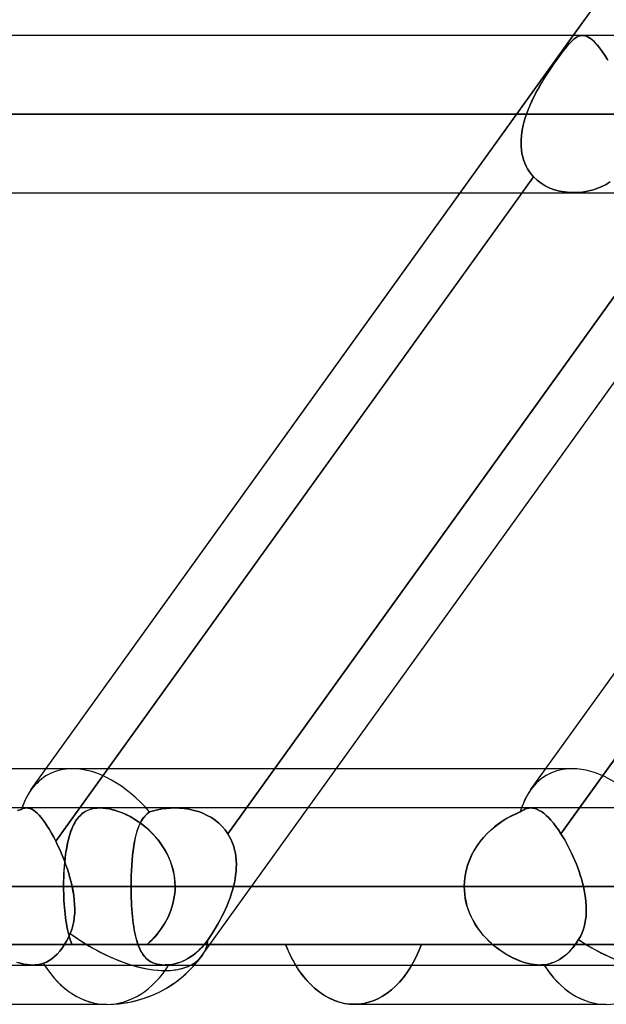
# Model space of a CAD drawing. Header units: millimetres. Extents: x -243 to 243, y -86 to 92.
# Tile 41 of 79: x 44.51 to 51.2, y 14.91 to 26.13. Entities that reach past the tile are written whole.
import ezdxf

# ---------------------------------------------------------------- set-up
doc = ezdxf.new("R2010")
doc.units = ezdxf.units.MM
doc.layers.add('MAIN-1', color=7, linetype='Continuous')

msp = doc.modelspace()

# ---------------------------------------------------------------- linework, layer by layer
at = {"layer": 'MAIN-1'}
for p, q in [((44.64, 17.357), (63.399, 43.441)), ((50.335, 17.357), (69.094, 43.441)), ((46.593, 15.474), (65.352, 41.558)), ((50.821, 25.952), (55.863, 32.963)), ((135.479, 25.952), (-135.479, 25.952)), ((135.479, 25.952), (-135.479, 25.952)), ((50.927, 25.952), (-50.927, 25.952)), ((50.927, 25.952), (-50.927, 25.952)), ((49.534, 24.162), (50.821, 25.952)), ((50.815, 25.899), (50.833, 25.914)), ((50.84, 25.92), (50.821, 25.905)), ((50.833, 25.914), (50.85, 25.926)), ((50.859, 25.932), (50.84, 25.92)), ((50.85, 25.926), (50.866, 25.936)), ((50.878, 25.942), (50.859, 25.932)), ((50.866, 25.936), (50.883, 25.944)), ((50.896, 25.948), (50.878, 25.942)), ((50.883, 25.944), (50.9, 25.949)), ((50.915, 25.952), (50.896, 25.948)), ((50.9, 25.949), (50.917, 25.952)), ((50.934, 25.952), (50.915, 25.952)), ((50.917, 25.952), (50.934, 25.952)), ((50.954, 25.949), (50.934, 25.952)), ((50.934, 25.952), (50.953, 25.95)), ((50.953, 25.95), (50.972, 25.944)), ((50.975, 25.943), (50.954, 25.949)), ((50.972, 25.944), (50.992, 25.935)), ((50.996, 25.932), (50.975, 25.943)), ((50.992, 25.935), (51.012, 25.923)), ((51.018, 25.919), (50.996, 25.932)), ((51.012, 25.923), (51.033, 25.907)), ((51.04, 25.901), (51.018, 25.919)), ((50.736, 25.813), (50.712, 25.783)), ((50.717, 25.789), (50.738, 25.816)), ((50.759, 25.841), (50.736, 25.813)), ((50.738, 25.816), (50.759, 25.84)), ((50.781, 25.865), (50.759, 25.841)), ((50.759, 25.84), (50.778, 25.862)), ((50.778, 25.862), (50.797, 25.882)), ((50.801, 25.886), (50.781, 25.865)), ((50.797, 25.882), (50.815, 25.899)), ((50.821, 25.905), (50.801, 25.886)), ((51.033, 25.907), (51.054, 25.889)), ((51.063, 25.88), (51.04, 25.901)), ((51.054, 25.889), (51.076, 25.867)), ((51.087, 25.855), (51.063, 25.88)), ((51.076, 25.867), (51.098, 25.842)), ((51.111, 25.826), (51.087, 25.855)), ((51.098, 25.842), (51.121, 25.814)), ((51.135, 25.794), (51.111, 25.826)), ((51.121, 25.814), (51.144, 25.783)), ((50.622, 25.66), (50.647, 25.695)), ((50.661, 25.714), (50.633, 25.676)), ((50.647, 25.695), (50.671, 25.729)), ((50.687, 25.75), (50.661, 25.714)), ((50.671, 25.729), (50.694, 25.76)), ((50.712, 25.783), (50.687, 25.75)), ((50.694, 25.76), (50.717, 25.789)), ((51.16, 25.759), (51.135, 25.794)), ((51.144, 25.783), (51.167, 25.749)), ((51.186, 25.72), (51.16, 25.759)), ((51.167, 25.749), (51.191, 25.712)), ((51.211, 25.678), (51.186, 25.72)), ((51.191, 25.712), (51.214, 25.673)), ((50.544, 25.545), (50.57, 25.585)), ((50.576, 25.594), (50.547, 25.55)), ((50.57, 25.585), (50.596, 25.623)), ((50.605, 25.636), (50.576, 25.594)), ((50.596, 25.623), (50.622, 25.66)), ((50.633, 25.676), (50.605, 25.636)), ((50.517, 25.505), (50.488, 25.459)), ((50.491, 25.464), (50.517, 25.505)), ((50.547, 25.55), (50.517, 25.505)), ((50.517, 25.505), (50.544, 25.545)), ((50.432, 25.364), (50.404, 25.315)), ((50.416, 25.336), (50.44, 25.379)), ((50.46, 25.412), (50.432, 25.364)), ((50.44, 25.379), (50.466, 25.422)), ((50.488, 25.459), (50.46, 25.412)), ((50.466, 25.422), (50.491, 25.464)), ((50.346, 25.199), (50.368, 25.245)), ((50.378, 25.265), (50.353, 25.214)), ((50.368, 25.245), (50.391, 25.291)), ((50.404, 25.315), (50.378, 25.265)), ((50.391, 25.291), (50.416, 25.336)), ((50.306, 25.105), (50.325, 25.153)), ((50.33, 25.163), (50.308, 25.11)), ((50.325, 25.153), (50.346, 25.199)), ((50.353, 25.214), (50.33, 25.163)), ((136.222, 25.057), (-136.222, 25.057)), ((-136.222, 25.057), (136.222, 25.057)), ((-134.88, 25.057), (134.88, 25.057)), ((134.88, 25.057), (-134.88, 25.057)), ((-51.458, 25.057), (51.458, 25.057)), ((51.458, 25.057), (-51.458, 25.057)), ((50.288, 25.057), (-50.288, 25.057)), ((-50.288, 25.057), (50.288, 25.057)), ((50.262, 24.975), (50.274, 25.016)), ((50.274, 25.016), (50.262, 24.975)), ((50.274, 25.016), (50.288, 25.057)), ((50.288, 25.057), (50.274, 25.016)), ((50.308, 25.11), (50.288, 25.057)), ((50.288, 25.057), (50.306, 25.105)), ((50.243, 24.892), (50.252, 24.933)), ((50.252, 24.933), (50.243, 24.892)), ((50.252, 24.933), (50.262, 24.975)), ((50.262, 24.975), (50.252, 24.933)), ((50.227, 24.768), (50.23, 24.809)), ((50.23, 24.809), (50.227, 24.768)), ((50.23, 24.809), (50.236, 24.85)), ((50.236, 24.85), (50.23, 24.809)), ((50.236, 24.85), (50.243, 24.892)), ((50.243, 24.892), (50.236, 24.85)), ((50.226, 24.728), (50.227, 24.768)), ((50.227, 24.768), (50.226, 24.728)), ((50.227, 24.688), (50.226, 24.728)), ((50.226, 24.728), (50.227, 24.688)), ((50.231, 24.649), (50.227, 24.688)), ((50.227, 24.688), (50.231, 24.649)), ((50.237, 24.61), (50.231, 24.649)), ((50.231, 24.649), (50.237, 24.61)), ((50.245, 24.572), (50.237, 24.61)), ((50.237, 24.61), (50.245, 24.572)), ((50.255, 24.535), (50.245, 24.572)), ((50.245, 24.572), (50.255, 24.536)), ((50.255, 24.536), (50.268, 24.5)), ((50.268, 24.5), (50.255, 24.535)), ((50.284, 24.465), (50.268, 24.5)), ((50.268, 24.5), (50.284, 24.465)), ((50.301, 24.432), (50.284, 24.465)), ((50.284, 24.465), (50.301, 24.432)), ((46.884, 16.858), (52.313, 24.407)), ((52.313, 24.407), (46.884, 16.858)), ((50.321, 24.401), (50.301, 24.432)), ((50.301, 24.432), (50.321, 24.401)), ((50.344, 24.371), (50.321, 24.401)), ((50.321, 24.401), (50.344, 24.371)), ((50.368, 24.343), (50.344, 24.371)), ((50.344, 24.371), (50.368, 24.343)), ((56.11, 24.407), (50.681, 16.858)), ((50.368, 24.343), (44.923, 16.772)), ((50.238, 24.162), (50.368, 24.343)), ((50.368, 24.343), (50.409, 24.304)), ((50.409, 24.304), (50.368, 24.343)), ((50.409, 24.304), (50.454, 24.27)), ((50.454, 24.27), (50.409, 24.304)), ((50.454, 24.27), (50.502, 24.24)), ((50.502, 24.24), (50.454, 24.27)), ((50.502, 24.24), (50.554, 24.215)), ((50.554, 24.215), (50.502, 24.24)), ((51.1, 24.212), (51.149, 24.232)), ((51.149, 24.232), (51.101, 24.212)), ((51.149, 24.232), (51.196, 24.256)), ((51.196, 24.256), (51.149, 24.232)), ((51.196, 24.256), (51.24, 24.284)), ((51.241, 24.284), (51.196, 24.256)), ((-135.382, 24.162), (135.382, 24.162)), ((-135.382, 24.162), (135.382, 24.162)), ((-50.827, 24.162), (50.827, 24.162)), ((-50.827, 24.162), (50.827, 24.162)), ((44.64, 17.357), (49.534, 24.162)), ((45.197, 17.152), (50.238, 24.162)), ((47.8, 17.152), (52.841, 24.162)), ((50.335, 17.357), (55.23, 24.162)), ((50.554, 24.215), (50.608, 24.195)), ((50.608, 24.195), (50.554, 24.215)), ((50.608, 24.195), (50.665, 24.18)), ((50.665, 24.18), (50.608, 24.195)), ((50.665, 24.18), (50.723, 24.17)), ((50.723, 24.17), (50.665, 24.18)), ((50.723, 24.17), (50.782, 24.164)), ((50.782, 24.164), (50.723, 24.17)), ((50.782, 24.164), (50.842, 24.163)), ((50.842, 24.163), (50.782, 24.164)), ((50.842, 24.163), (50.895, 24.165)), ((50.895, 24.165), (50.842, 24.163)), ((50.893, 17.152), (55.934, 24.162)), ((50.895, 24.165), (50.947, 24.172)), ((50.948, 24.172), (50.895, 24.165)), ((50.947, 24.172), (50.999, 24.182)), ((50.999, 24.182), (50.948, 24.172)), ((50.999, 24.182), (51.05, 24.195)), ((51.051, 24.195), (50.999, 24.182)), ((51.05, 24.195), (51.1, 24.212)), ((51.101, 24.212), (51.051, 24.195)), ((36.921, 17.6), (45.114, 17.6)), ((36.921, 17.6), (44.815, 17.6)), ((42.616, 17.6), (45.114, 17.6)), ((42.616, 17.6), (50.81, 17.6)), ((44.815, 17.6), (45.114, 17.6)), ((45.114, 17.6), (48.122, 17.6)), ((48.122, 17.6), (50.51, 17.6)), ((50.51, 17.6), (50.81, 17.6)), ((135.382, 17.152), (-135.382, 17.152)), ((135.382, 17.152), (-135.382, 17.152)), ((44.591, 17.152), (-44.591, 17.152)), ((44.591, 17.152), (-44.591, 17.152)), ((44.485, 17.124), (44.531, 17.136)), ((44.531, 17.136), (44.486, 17.124)), ((44.54, 17.141), (44.531, 17.136)), ((44.531, 17.136), (44.54, 17.141)), ((44.55, 17.145), (44.54, 17.141)), ((44.54, 17.141), (44.55, 17.145)), ((44.56, 17.148), (44.55, 17.145)), ((44.55, 17.145), (44.56, 17.148)), ((44.57, 17.15), (44.56, 17.148)), ((44.56, 17.148), (44.57, 17.15)), ((44.58, 17.152), (44.57, 17.15)), ((44.57, 17.15), (44.58, 17.152)), ((44.59, 17.152), (44.58, 17.152)), ((44.58, 17.152), (44.59, 17.152)), ((44.609, 17.151), (44.59, 17.152)), ((44.59, 17.152), (44.59, 17.152)), ((44.59, 17.152), (44.59, 17.152)), ((44.59, 17.152), (44.59, 17.152)), ((44.59, 17.152), (44.59, 17.152)), ((44.59, 17.152), (44.59, 17.152)), ((44.59, 17.152), (44.59, 17.152)), ((44.59, 17.152), (44.609, 17.151)), ((44.628, 17.146), (44.609, 17.151)), ((44.609, 17.151), (44.628, 17.146)), ((44.648, 17.138), (44.628, 17.146)), ((44.628, 17.146), (44.648, 17.138)), ((44.668, 17.126), (44.648, 17.138)), ((44.648, 17.138), (44.669, 17.126)), ((44.689, 17.111), (44.668, 17.126)), ((44.669, 17.126), (44.689, 17.11)), ((44.711, 17.092), (44.689, 17.111)), ((44.689, 17.11), (44.711, 17.091)), ((44.733, 17.069), (44.711, 17.092)), ((44.711, 17.091), (44.733, 17.069)), ((44.755, 17.043), (44.733, 17.069)), ((44.733, 17.069), (44.755, 17.043)), ((44.923, 16.772), (45.197, 17.152)), ((45.195, 17.06), (45.174, 17.037)), ((45.176, 17.039), (45.194, 17.06)), ((45.194, 17.06), (45.213, 17.078)), ((45.217, 17.081), (45.195, 17.06)), ((45.213, 17.078), (45.234, 17.095)), ((45.24, 17.099), (45.217, 17.081)), ((45.234, 17.095), (45.257, 17.11)), ((45.266, 17.115), (45.24, 17.099)), ((45.257, 17.11), (45.281, 17.123)), ((45.294, 17.128), (45.266, 17.115)), ((45.281, 17.123), (45.307, 17.133)), ((45.324, 17.139), (45.294, 17.128)), ((45.307, 17.133), (45.334, 17.142)), ((45.356, 17.146), (45.324, 17.139)), ((45.334, 17.142), (45.364, 17.148)), ((45.391, 17.151), (45.356, 17.146)), ((45.364, 17.148), (45.395, 17.151)), ((45.427, 17.153), (45.391, 17.151)), ((45.395, 17.151), (45.427, 17.153)), ((45.427, 17.153), (45.461, 17.151)), ((45.465, 17.151), (45.427, 17.153)), ((59.428, 17.152), (45.427, 17.152)), ((59.428, 17.152), (45.427, 17.152)), ((45.461, 17.151), (45.497, 17.147)), ((45.506, 17.146), (45.465, 17.151)), ((45.497, 17.147), (45.534, 17.141)), ((45.548, 17.138), (45.506, 17.146)), ((45.534, 17.141), (45.572, 17.132)), ((45.592, 17.127), (45.548, 17.138)), ((45.572, 17.132), (45.611, 17.121)), ((45.635, 17.113), (45.592, 17.127)), ((45.611, 17.121), (45.65, 17.108)), ((45.68, 17.096), (45.635, 17.113)), ((45.65, 17.108), (45.69, 17.092)), ((45.724, 17.076), (45.68, 17.096)), ((45.69, 17.092), (45.729, 17.074)), ((45.769, 17.054), (45.724, 17.076)), ((45.729, 17.074), (45.769, 17.054)), ((45.769, 17.054), (45.808, 17.032)), ((45.813, 17.029), (45.769, 17.054)), ((45.941, 17.063), (45.919, 17.036)), ((45.92, 17.038), (45.942, 17.064)), ((45.965, 17.087), (45.941, 17.063)), ((45.942, 17.064), (45.966, 17.087)), ((45.992, 17.107), (45.965, 17.087)), ((45.966, 17.087), (45.992, 17.107)), ((45.992, 17.107), (46.037, 17.121)), ((46.038, 17.121), (45.992, 17.107)), ((46.037, 17.121), (46.084, 17.132)), ((46.084, 17.132), (46.038, 17.121)), ((46.084, 17.132), (46.131, 17.141)), ((46.132, 17.141), (46.084, 17.132)), ((46.131, 17.141), (46.18, 17.147)), ((46.18, 17.147), (46.132, 17.141)), ((46.18, 17.147), (46.229, 17.151)), ((46.229, 17.151), (46.18, 17.147)), ((46.229, 17.151), (46.278, 17.152)), ((46.278, 17.152), (46.229, 17.151)), ((46.278, 17.152), (46.333, 17.151)), ((46.333, 17.151), (46.278, 17.152)), ((50.338, 17.152), (46.278, 17.152)), ((50.338, 17.152), (46.278, 17.152)), ((46.333, 17.151), (46.388, 17.146)), ((46.388, 17.146), (46.333, 17.151)), ((46.388, 17.146), (46.443, 17.137)), ((46.443, 17.137), (46.388, 17.146)), ((46.443, 17.137), (46.497, 17.125)), ((46.497, 17.125), (46.443, 17.137)), ((46.497, 17.125), (46.549, 17.11)), ((46.549, 17.11), (46.497, 17.125)), ((46.549, 17.11), (46.6, 17.091)), ((46.6, 17.091), (46.549, 17.11)), ((46.593, 15.474), (47.8, 17.152)), ((46.6, 17.091), (46.649, 17.068)), ((46.649, 17.068), (46.6, 17.091)), ((46.649, 17.068), (46.696, 17.042)), ((46.696, 17.042), (46.649, 17.068)), ((50.117, 17.063), (50.068, 17.036)), ((50.071, 17.038), (50.12, 17.064)), ((50.167, 17.087), (50.117, 17.063)), ((50.12, 17.064), (50.169, 17.087)), ((50.217, 17.107), (50.167, 17.087)), ((50.169, 17.087), (50.217, 17.107)), ((50.238, 17.121), (50.217, 17.107)), ((50.217, 17.107), (50.237, 17.121)), ((50.237, 17.121), (50.257, 17.132)), ((50.257, 17.132), (50.238, 17.121)), ((50.277, 17.141), (50.257, 17.132)), ((50.257, 17.132), (50.277, 17.141)), ((50.297, 17.147), (50.277, 17.141)), ((50.277, 17.141), (50.297, 17.147)), ((50.317, 17.151), (50.297, 17.147)), ((50.297, 17.147), (50.317, 17.151)), ((50.338, 17.152), (50.317, 17.151)), ((50.317, 17.151), (50.338, 17.152)), ((50.361, 17.151), (50.338, 17.152)), ((50.338, 17.152), (50.361, 17.151)), ((50.384, 17.146), (50.361, 17.151)), ((50.361, 17.151), (50.384, 17.146)), ((50.408, 17.137), (50.384, 17.146)), ((50.384, 17.146), (50.409, 17.137)), ((50.433, 17.125), (50.408, 17.137)), ((50.409, 17.137), (50.434, 17.125)), ((50.459, 17.11), (50.433, 17.125)), ((50.434, 17.125), (50.459, 17.11)), ((50.485, 17.091), (50.459, 17.11)), ((50.459, 17.11), (50.485, 17.091)), ((50.512, 17.068), (50.485, 17.091)), ((50.485, 17.091), (50.512, 17.068)), ((50.539, 17.042), (50.512, 17.068)), ((50.512, 17.068), (50.539, 17.042)), ((50.681, 16.858), (50.893, 17.152)), ((44.778, 17.014), (44.755, 17.043)), ((44.755, 17.043), (44.779, 17.014)), ((44.802, 16.981), (44.778, 17.014)), ((44.779, 17.014), (44.802, 16.981)), ((44.826, 16.945), (44.802, 16.981)), ((44.802, 16.981), (44.826, 16.945)), ((44.85, 16.906), (44.826, 16.945)), ((44.826, 16.945), (44.85, 16.906)), ((45.103, 16.91), (45.116, 16.94)), ((45.122, 16.953), (45.108, 16.92)), ((45.116, 16.94), (45.129, 16.967)), ((45.138, 16.984), (45.122, 16.953)), ((45.129, 16.967), (45.144, 16.993)), ((45.156, 17.012), (45.138, 16.984)), ((45.144, 16.993), (45.159, 17.017)), ((45.174, 17.037), (45.156, 17.012)), ((45.159, 17.017), (45.176, 17.039)), ((45.808, 17.032), (45.846, 17.007)), ((45.856, 17.001), (45.813, 17.029)), ((45.846, 17.007), (45.884, 16.981)), ((45.854, 16.902), (45.868, 16.941)), ((45.9, 16.97), (45.856, 17.001)), ((45.882, 16.972), (45.866, 16.936)), ((45.868, 16.941), (45.884, 16.976)), ((45.899, 17.006), (45.882, 16.972)), ((45.884, 16.976), (45.901, 17.009)), ((45.884, 16.981), (45.921, 16.953)), ((45.919, 17.036), (45.899, 17.006)), ((45.942, 16.937), (45.9, 16.97)), ((45.901, 17.009), (45.92, 17.038)), ((45.921, 16.953), (45.957, 16.924)), ((46.696, 17.042), (46.74, 17.012)), ((46.74, 17.012), (46.696, 17.042)), ((46.74, 17.012), (46.782, 16.978)), ((46.781, 16.978), (46.74, 17.012)), ((46.819, 16.941), (46.781, 16.978)), ((46.782, 16.978), (46.819, 16.941)), ((46.819, 16.941), (46.854, 16.901)), ((46.854, 16.902), (46.819, 16.941)), ((49.885, 16.902), (49.93, 16.941)), ((49.971, 16.972), (49.924, 16.936)), ((49.93, 16.941), (49.976, 16.976)), ((50.019, 17.006), (49.971, 16.972)), ((49.976, 16.976), (50.023, 17.009)), ((50.068, 17.036), (50.019, 17.006)), ((50.023, 17.009), (50.071, 17.038)), ((50.567, 17.012), (50.539, 17.042)), ((50.539, 17.042), (50.567, 17.012)), ((50.596, 16.978), (50.567, 17.012)), ((50.567, 17.012), (50.596, 16.978)), ((50.624, 16.941), (50.596, 16.978)), ((50.596, 16.978), (50.624, 16.941)), ((50.653, 16.902), (50.624, 16.941)), ((50.624, 16.941), (50.653, 16.901)), ((44.875, 16.864), (44.85, 16.906)), ((44.85, 16.906), (44.875, 16.864)), ((44.899, 16.819), (44.875, 16.864)), ((44.875, 16.864), (44.899, 16.819)), ((45.082, 16.848), (45.07, 16.808)), ((45.072, 16.813), (45.081, 16.847)), ((45.081, 16.847), (45.092, 16.879)), ((45.094, 16.885), (45.082, 16.848)), ((45.092, 16.879), (45.103, 16.91)), ((45.108, 16.92), (45.094, 16.885)), ((45.84, 16.856), (45.829, 16.811)), ((45.83, 16.816), (45.841, 16.861)), ((45.852, 16.897), (45.84, 16.856)), ((45.841, 16.861), (45.854, 16.902)), ((45.866, 16.936), (45.852, 16.897)), ((45.983, 16.901), (45.942, 16.937)), ((45.957, 16.924), (45.992, 16.892)), ((46.022, 16.863), (45.983, 16.901)), ((45.992, 16.892), (46.026, 16.859)), ((46.06, 16.822), (46.022, 16.863)), ((46.026, 16.859), (46.058, 16.824)), ((46.884, 16.858), (46.854, 16.902)), ((46.854, 16.901), (46.884, 16.858)), ((46.884, 16.858), (46.904, 16.824)), ((46.904, 16.824), (46.884, 16.858)), ((49.836, 16.856), (49.796, 16.811)), ((49.8, 16.816), (49.841, 16.861)), ((49.879, 16.897), (49.836, 16.856)), ((49.841, 16.861), (49.885, 16.902)), ((49.924, 16.936), (49.879, 16.897)), ((50.681, 16.858), (50.653, 16.902)), ((50.653, 16.901), (50.681, 16.858)), ((50.703, 16.824), (50.681, 16.858)), ((50.681, 16.858), (50.703, 16.824)), ((44.923, 16.772), (44.899, 16.819)), ((44.899, 16.819), (44.923, 16.772)), ((44.944, 16.73), (44.923, 16.772)), ((44.923, 16.772), (44.944, 16.73)), ((44.964, 16.686), (44.944, 16.73)), ((44.944, 16.73), (44.964, 16.686)), ((45.051, 16.722), (45.043, 16.677)), ((45.047, 16.702), (45.054, 16.741)), ((45.06, 16.766), (45.051, 16.722)), ((45.054, 16.741), (45.063, 16.778)), ((45.07, 16.808), (45.06, 16.766)), ((45.063, 16.778), (45.072, 16.813)), ((45.804, 16.667), (45.812, 16.719)), ((45.811, 16.715), (45.804, 16.664)), ((45.82, 16.765), (45.811, 16.715)), ((45.812, 16.719), (45.82, 16.769)), ((45.82, 16.769), (45.83, 16.816)), ((45.829, 16.811), (45.82, 16.765)), ((46.058, 16.824), (46.089, 16.788)), ((46.096, 16.779), (46.06, 16.822)), ((46.089, 16.788), (46.117, 16.75)), ((46.129, 16.733), (46.096, 16.779)), ((46.117, 16.75), (46.144, 16.711)), ((46.16, 16.686), (46.129, 16.733)), ((46.904, 16.824), (46.922, 16.789)), ((46.922, 16.789), (46.904, 16.824)), ((46.922, 16.789), (46.938, 16.752)), ((46.938, 16.752), (46.922, 16.789)), ((46.938, 16.752), (46.951, 16.714)), ((46.951, 16.714), (46.938, 16.752)), ((49.722, 16.715), (49.69, 16.664)), ((49.692, 16.667), (49.725, 16.719)), ((49.758, 16.765), (49.722, 16.715)), ((49.725, 16.719), (49.761, 16.769)), ((49.796, 16.811), (49.758, 16.765)), ((49.761, 16.769), (49.8, 16.816)), ((50.724, 16.789), (50.703, 16.824)), ((50.703, 16.824), (50.724, 16.789)), ((50.744, 16.752), (50.724, 16.789)), ((50.724, 16.789), (50.744, 16.752)), ((50.764, 16.714), (50.744, 16.752)), ((50.744, 16.752), (50.764, 16.714)), ((44.984, 16.642), (44.964, 16.686)), ((44.964, 16.686), (44.984, 16.642)), ((45.003, 16.596), (44.984, 16.642)), ((44.984, 16.642), (45.003, 16.596)), ((45.035, 16.629), (45.029, 16.58)), ((45.029, 16.579), (45.034, 16.621)), ((45.034, 16.621), (45.04, 16.662)), ((45.043, 16.677), (45.035, 16.629)), ((45.04, 16.662), (45.047, 16.702)), ((45.793, 16.557), (45.798, 16.613)), ((45.798, 16.61), (45.793, 16.555)), ((45.798, 16.613), (45.804, 16.667)), ((45.804, 16.664), (45.798, 16.61)), ((46.144, 16.711), (46.169, 16.67)), ((46.187, 16.637), (46.16, 16.686)), ((46.169, 16.67), (46.192, 16.628)), ((46.212, 16.586), (46.187, 16.637)), ((46.192, 16.628), (46.213, 16.584)), ((46.951, 16.714), (46.961, 16.676)), ((46.961, 16.676), (46.951, 16.714)), ((46.961, 16.676), (46.97, 16.636)), ((46.97, 16.636), (46.961, 16.676)), ((46.97, 16.636), (46.976, 16.595)), ((46.976, 16.596), (46.97, 16.636)), ((49.662, 16.61), (49.637, 16.555)), ((49.638, 16.557), (49.663, 16.613)), ((49.69, 16.664), (49.662, 16.61)), ((49.663, 16.613), (49.692, 16.667)), ((50.784, 16.676), (50.764, 16.714)), ((50.764, 16.714), (50.784, 16.676)), ((50.803, 16.636), (50.784, 16.676)), ((50.784, 16.676), (50.803, 16.636)), ((50.822, 16.596), (50.803, 16.636)), ((50.803, 16.636), (50.822, 16.595)), ((45.021, 16.549), (45.003, 16.596)), ((45.003, 16.596), (45.021, 16.549)), ((45.017, 16.445), (45.021, 16.49)), ((45.024, 16.528), (45.019, 16.476)), ((45.038, 16.501), (45.021, 16.549)), ((45.021, 16.549), (45.038, 16.501)), ((45.021, 16.49), (45.024, 16.535)), ((45.029, 16.58), (45.024, 16.528)), ((45.024, 16.535), (45.029, 16.579)), ((45.055, 16.453), (45.038, 16.501)), ((45.038, 16.501), (45.055, 16.453)), ((45.785, 16.44), (45.789, 16.499)), ((45.789, 16.497), (45.785, 16.439)), ((45.789, 16.499), (45.793, 16.557)), ((45.793, 16.555), (45.789, 16.497)), ((46.233, 16.534), (46.212, 16.586)), ((46.213, 16.584), (46.231, 16.54)), ((46.231, 16.54), (46.246, 16.494)), ((46.251, 16.48), (46.233, 16.534)), ((46.246, 16.494), (46.259, 16.448)), ((46.98, 16.554), (46.976, 16.596)), ((46.976, 16.595), (46.98, 16.554)), ((46.98, 16.554), (46.981, 16.512)), ((46.981, 16.513), (46.98, 16.554)), ((46.98, 16.47), (46.981, 16.513)), ((46.981, 16.512), (46.98, 16.47)), ((49.6, 16.44), (49.617, 16.499)), ((49.616, 16.497), (49.6, 16.439)), ((49.637, 16.555), (49.616, 16.497)), ((49.617, 16.499), (49.638, 16.557)), ((50.84, 16.554), (50.822, 16.596)), ((50.822, 16.595), (50.84, 16.554)), ((50.857, 16.513), (50.84, 16.554)), ((50.84, 16.554), (50.857, 16.512)), ((50.873, 16.47), (50.857, 16.513)), ((50.857, 16.512), (50.873, 16.47)), ((45.013, 16.352), (45.015, 16.399)), ((45.016, 16.423), (45.014, 16.368)), ((45.015, 16.399), (45.017, 16.445)), ((45.019, 16.476), (45.016, 16.423)), ((45.07, 16.404), (45.055, 16.453)), ((45.055, 16.453), (45.07, 16.404)), ((45.084, 16.355), (45.07, 16.404)), ((45.07, 16.404), (45.084, 16.356)), ((45.782, 16.319), (45.783, 16.38)), ((45.783, 16.379), (45.782, 16.319)), ((45.783, 16.38), (45.785, 16.44)), ((45.785, 16.439), (45.783, 16.379)), ((46.265, 16.425), (46.251, 16.48)), ((46.259, 16.448), (46.269, 16.401)), ((46.275, 16.37), (46.265, 16.425)), ((46.269, 16.401), (46.277, 16.354)), ((46.973, 16.386), (46.967, 16.343)), ((46.967, 16.343), (46.973, 16.386)), ((46.978, 16.428), (46.973, 16.386)), ((46.973, 16.386), (46.978, 16.428)), ((46.98, 16.47), (46.978, 16.428)), ((46.978, 16.428), (46.98, 16.47)), ((49.581, 16.319), (49.588, 16.38)), ((49.588, 16.379), (49.581, 16.319)), ((49.588, 16.38), (49.6, 16.44)), ((49.6, 16.439), (49.588, 16.379)), ((50.888, 16.428), (50.873, 16.47)), ((50.873, 16.47), (50.888, 16.428)), ((50.902, 16.386), (50.888, 16.428)), ((50.888, 16.428), (50.902, 16.386)), ((50.915, 16.343), (50.902, 16.386)), ((50.902, 16.386), (50.915, 16.343)), ((45.014, 16.368), (45.012, 16.313)), ((45.012, 16.305), (45.013, 16.352)), ((45.012, 16.313), (45.012, 16.257)), ((45.012, 16.257), (45.012, 16.305)), ((45.084, 16.356), (45.097, 16.307)), ((45.097, 16.307), (45.084, 16.355)), ((45.108, 16.257), (45.097, 16.307)), ((45.097, 16.307), (45.108, 16.257)), ((45.781, 16.257), (45.782, 16.319)), ((45.782, 16.319), (45.781, 16.257)), ((46.281, 16.314), (46.275, 16.37)), ((46.277, 16.354), (46.281, 16.306)), ((46.283, 16.257), (46.281, 16.314)), ((46.281, 16.306), (46.283, 16.257)), ((46.959, 16.3), (46.949, 16.257)), ((46.949, 16.257), (46.959, 16.3)), ((46.967, 16.343), (46.959, 16.3)), ((46.959, 16.3), (46.967, 16.343)), ((49.581, 16.319), (49.578, 16.257)), ((49.578, 16.257), (49.581, 16.319)), ((50.926, 16.3), (50.915, 16.343)), ((50.915, 16.343), (50.926, 16.3)), ((50.937, 16.257), (50.926, 16.3)), ((50.926, 16.3), (50.937, 16.257)), ((136.222, 16.257), (-136.222, 16.257)), ((-136.222, 16.257), (136.222, 16.257)), ((-135.039, 16.257), (135.039, 16.257)), ((45.781, 16.257), (-45.781, 16.257)), ((-45.108, 16.257), (45.108, 16.257)), ((45.108, 16.257), (-45.108, 16.257)), ((45.781, 16.257), (40.714, 16.257)), ((40.714, 16.257), (45.781, 16.257)), ((43.486, 16.257), (45.012, 16.257)), ((45.012, 16.257), (43.486, 16.257)), ((49.578, 16.257), (44.511, 16.257)), ((44.511, 16.257), (49.578, 16.257)), ((58.533, 16.257), (45.012, 16.257)), ((45.012, 16.257), (58.533, 16.257)), ((45.012, 16.217), (45.012, 16.257)), ((45.012, 16.257), (45.012, 16.217)), ((45.013, 16.176), (45.012, 16.217)), ((45.012, 16.217), (45.013, 16.176)), ((45.014, 16.136), (45.013, 16.176)), ((45.013, 16.176), (45.014, 16.136)), ((45.118, 16.206), (45.108, 16.257)), ((45.108, 16.257), (45.119, 16.206)), ((45.127, 16.155), (45.118, 16.206)), ((45.119, 16.206), (45.127, 16.154)), ((45.133, 16.104), (45.127, 16.155)), ((45.127, 16.154), (45.133, 16.103)), ((49.578, 16.257), (45.781, 16.257)), ((45.781, 16.257), (49.578, 16.257)), ((49.579, 16.257), (45.781, 16.257)), ((45.781, 16.257), (45.782, 16.213)), ((45.782, 16.213), (45.781, 16.257)), ((45.782, 16.213), (45.782, 16.169)), ((45.782, 16.169), (45.782, 16.213)), ((45.782, 16.169), (45.783, 16.125)), ((45.783, 16.126), (45.782, 16.169)), ((46.279, 16.177), (46.273, 16.138)), ((46.273, 16.138), (46.279, 16.177)), ((46.282, 16.217), (46.279, 16.177)), ((46.279, 16.177), (46.282, 16.217)), ((46.283, 16.257), (46.282, 16.217)), ((46.282, 16.217), (46.283, 16.257)), ((46.283, 16.257), (60.323, 16.257)), ((60.323, 16.257), (46.283, 16.257)), ((46.283, 16.257), (51.364, 16.257)), ((51.364, 16.257), (46.283, 16.257)), ((46.909, 16.127), (46.923, 16.171)), ((46.923, 16.17), (46.909, 16.127)), ((46.937, 16.214), (46.923, 16.17)), ((46.923, 16.171), (46.937, 16.214)), ((46.949, 16.257), (46.937, 16.214)), ((46.937, 16.214), (46.949, 16.257)), ((46.949, 16.257), (50.937, 16.257)), ((50.937, 16.257), (46.949, 16.257)), ((49.578, 16.257), (49.58, 16.213)), ((49.58, 16.213), (49.578, 16.257)), ((135.039, 16.257), (49.579, 16.257)), ((49.58, 16.213), (49.584, 16.169)), ((49.584, 16.169), (49.58, 16.213)), ((49.584, 16.169), (49.59, 16.125)), ((49.59, 16.126), (49.584, 16.169)), ((50.946, 16.214), (50.937, 16.257)), ((50.937, 16.257), (50.946, 16.214)), ((50.954, 16.171), (50.946, 16.214)), ((50.946, 16.214), (50.954, 16.17)), ((50.961, 16.127), (50.954, 16.171)), ((50.954, 16.17), (50.961, 16.127)), ((45.016, 16.096), (45.014, 16.136)), ((45.014, 16.136), (45.016, 16.096)), ((45.018, 16.057), (45.016, 16.096)), ((45.016, 16.096), (45.018, 16.057)), ((45.021, 16.018), (45.018, 16.057)), ((45.018, 16.057), (45.021, 16.018)), ((45.137, 16.053), (45.133, 16.104)), ((45.133, 16.103), (45.137, 16.053)), ((45.139, 16.003), (45.137, 16.053)), ((45.137, 16.053), (45.139, 16.003)), ((45.785, 16.083), (45.783, 16.126)), ((45.783, 16.125), (45.785, 16.081)), ((45.787, 16.041), (45.785, 16.083)), ((45.785, 16.081), (45.787, 16.038)), ((46.246, 16.02), (46.257, 16.059)), ((46.257, 16.06), (46.247, 16.021)), ((46.266, 16.098), (46.257, 16.06)), ((46.257, 16.059), (46.266, 16.098)), ((46.273, 16.138), (46.266, 16.098)), ((46.266, 16.098), (46.273, 16.138)), ((46.857, 16), (46.875, 16.042)), ((46.892, 16.084), (46.875, 16.041)), ((46.875, 16.042), (46.893, 16.084)), ((46.909, 16.127), (46.892, 16.084)), ((46.893, 16.084), (46.909, 16.127)), ((49.598, 16.083), (49.59, 16.126)), ((49.59, 16.125), (49.599, 16.081)), ((49.609, 16.041), (49.598, 16.083)), ((49.599, 16.081), (49.61, 16.038)), ((50.966, 16.084), (50.961, 16.127)), ((50.961, 16.127), (50.966, 16.084)), ((50.969, 16.042), (50.966, 16.084)), ((50.966, 16.084), (50.969, 16.041)), ((50.97, 16), (50.969, 16.042)), ((45.024, 15.979), (45.021, 16.018)), ((45.021, 16.018), (45.024, 15.98)), ((45.024, 15.98), (45.028, 15.942)), ((45.028, 15.942), (45.024, 15.979)), ((45.033, 15.905), (45.028, 15.942)), ((45.028, 15.942), (45.033, 15.906)), ((45.134, 15.905), (45.138, 15.953)), ((45.138, 15.953), (45.134, 15.904)), ((45.138, 15.953), (45.139, 16.003)), ((45.139, 16.003), (45.138, 15.953)), ((45.79, 15.999), (45.787, 16.041)), ((45.787, 16.038), (45.79, 15.996)), ((45.793, 15.958), (45.79, 15.999)), ((45.79, 15.996), (45.793, 15.954)), ((45.797, 15.917), (45.793, 15.958)), ((45.793, 15.954), (45.797, 15.913)), ((46.219, 15.946), (46.203, 15.909)), ((46.203, 15.909), (46.219, 15.945)), ((46.234, 15.983), (46.219, 15.946)), ((46.219, 15.945), (46.234, 15.983)), ((46.247, 16.021), (46.234, 15.983)), ((46.234, 15.983), (46.246, 16.02)), ((46.837, 15.957), (46.816, 15.916)), ((46.817, 15.917), (46.837, 15.958)), ((46.837, 15.958), (46.857, 16)), ((46.856, 15.999), (46.837, 15.957)), ((46.875, 16.041), (46.856, 15.999)), ((49.623, 15.999), (49.609, 16.041)), ((49.61, 16.038), (49.624, 15.996)), ((49.638, 15.958), (49.623, 15.999)), ((49.624, 15.996), (49.64, 15.954)), ((49.656, 15.917), (49.638, 15.958)), ((49.64, 15.954), (49.658, 15.913)), ((50.967, 15.917), (50.969, 15.958)), ((50.969, 15.957), (50.967, 15.916)), ((50.969, 16.041), (50.97, 15.999)), ((50.969, 15.958), (50.97, 16)), ((50.97, 15.999), (50.969, 15.957)), ((45.033, 15.906), (45.038, 15.87)), ((45.038, 15.869), (45.033, 15.905)), ((45.038, 15.87), (45.043, 15.835)), ((45.043, 15.835), (45.038, 15.869)), ((45.049, 15.801), (45.043, 15.835)), ((45.043, 15.835), (45.049, 15.802)), ((45.117, 15.811), (45.127, 15.857)), ((45.127, 15.857), (45.117, 15.811)), ((45.127, 15.857), (45.134, 15.905)), ((45.134, 15.904), (45.127, 15.857)), ((45.801, 15.878), (45.797, 15.917)), ((45.797, 15.913), (45.801, 15.874)), ((45.805, 15.84), (45.801, 15.878)), ((45.801, 15.874), (45.806, 15.835)), ((45.811, 15.803), (45.805, 15.84)), ((45.806, 15.835), (45.812, 15.797)), ((46.165, 15.838), (46.144, 15.804)), ((46.144, 15.804), (46.165, 15.838)), ((46.185, 15.873), (46.165, 15.838)), ((46.165, 15.838), (46.185, 15.873)), ((46.203, 15.909), (46.185, 15.873)), ((46.185, 15.873), (46.203, 15.909)), ((46.774, 15.836), (46.751, 15.797)), ((46.751, 15.798), (46.774, 15.836)), ((46.795, 15.876), (46.774, 15.836)), ((46.774, 15.836), (46.795, 15.876)), ((46.795, 15.876), (46.817, 15.917)), ((46.816, 15.916), (46.795, 15.876)), ((49.675, 15.878), (49.656, 15.917)), ((49.658, 15.913), (49.678, 15.874)), ((49.697, 15.84), (49.675, 15.878)), ((49.678, 15.874), (49.7, 15.835)), ((49.72, 15.803), (49.697, 15.84)), ((49.7, 15.835), (49.724, 15.797)), ((50.946, 15.798), (50.955, 15.836)), ((50.955, 15.836), (50.946, 15.797)), ((50.955, 15.836), (50.962, 15.876)), ((50.962, 15.876), (50.955, 15.836)), ((50.962, 15.876), (50.967, 15.917)), ((50.967, 15.916), (50.962, 15.876)), ((45.049, 15.802), (45.056, 15.769)), ((45.056, 15.768), (45.049, 15.801)), ((45.056, 15.769), (45.063, 15.738)), ((45.063, 15.737), (45.056, 15.768)), ((45.063, 15.738), (45.07, 15.707)), ((45.07, 15.706), (45.063, 15.737)), ((45.087, 15.723), (45.066, 15.676)), ((45.066, 15.676), (45.087, 15.723)), ((45.07, 15.707), (45.078, 15.678)), ((45.079, 15.677), (45.07, 15.706)), ((45.087, 15.723), (45.104, 15.766)), ((45.104, 15.766), (45.087, 15.723)), ((45.104, 15.766), (45.117, 15.811)), ((45.117, 15.811), (45.104, 15.766)), ((45.817, 15.767), (45.811, 15.803)), ((45.812, 15.797), (45.818, 15.761)), ((45.823, 15.732), (45.817, 15.767)), ((45.818, 15.761), (45.824, 15.726)), ((45.83, 15.699), (45.823, 15.732)), ((45.824, 15.726), (45.832, 15.692)), ((46.047, 15.679), (46.073, 15.709)), ((46.073, 15.708), (46.047, 15.678)), ((46.098, 15.739), (46.073, 15.708)), ((46.073, 15.709), (46.098, 15.739)), ((46.122, 15.771), (46.098, 15.739)), ((46.098, 15.739), (46.122, 15.771)), ((46.144, 15.804), (46.122, 15.771)), ((46.122, 15.771), (46.144, 15.804)), ((46.706, 15.723), (46.682, 15.687)), ((46.682, 15.687), (46.706, 15.723)), ((46.706, 15.723), (46.729, 15.76)), ((46.729, 15.759), (46.706, 15.723)), ((46.729, 15.76), (46.751, 15.798)), ((46.751, 15.797), (46.729, 15.759)), ((49.745, 15.767), (49.72, 15.803)), ((49.724, 15.797), (49.749, 15.761)), ((49.772, 15.732), (49.745, 15.767)), ((49.749, 15.761), (49.777, 15.726)), ((49.799, 15.699), (49.772, 15.732)), ((49.777, 15.726), (49.805, 15.692)), ((50.903, 15.687), (50.92, 15.723)), ((50.92, 15.723), (50.903, 15.687)), ((50.92, 15.723), (50.934, 15.76)), ((50.934, 15.759), (50.92, 15.723)), ((50.934, 15.76), (50.946, 15.798)), ((50.946, 15.797), (50.934, 15.759)), ((43.375, 15.596), (45.107, 15.596)), ((45.107, 15.596), (43.375, 15.596)), ((56.385, 15.596), (43.375, 15.596)), ((43.375, 15.596), (56.385, 15.596)), ((43.499, 15.596), (47.543, 15.596)), ((47.543, 15.596), (43.499, 15.596)), ((47.543, 15.596), (44.422, 15.596)), ((44.422, 15.596), (47.543, 15.596)), ((45.02, 15.594), (44.995, 15.556)), ((44.995, 15.556), (45.02, 15.594)), ((45.044, 15.633), (45.02, 15.594)), ((45.02, 15.594), (45.044, 15.633)), ((45.066, 15.676), (45.044, 15.633)), ((45.044, 15.633), (45.066, 15.676)), ((45.078, 15.678), (45.087, 15.649)), ((45.087, 15.649), (45.079, 15.677)), ((45.097, 15.622), (45.087, 15.649)), ((45.087, 15.649), (45.097, 15.622)), ((45.107, 15.596), (45.097, 15.622)), ((45.097, 15.622), (45.107, 15.596)), ((45.107, 15.596), (58.825, 15.596)), ((58.825, 15.596), (45.107, 15.596)), ((45.838, 15.667), (45.83, 15.699)), ((45.832, 15.692), (45.84, 15.66)), ((45.847, 15.637), (45.838, 15.667)), ((45.84, 15.66), (45.849, 15.629)), ((45.856, 15.607), (45.847, 15.637)), ((45.849, 15.629), (45.858, 15.6)), ((45.866, 15.579), (45.856, 15.607)), ((45.858, 15.6), (45.869, 15.573)), ((45.963, 15.596), (45.992, 15.623)), ((45.992, 15.622), (45.963, 15.596)), ((45.963, 15.596), (49.092, 15.596)), ((45.963, 15.596), (60.031, 15.596)), ((49.092, 15.596), (45.963, 15.596)), ((60.031, 15.596), (45.963, 15.596)), ((46.02, 15.65), (45.992, 15.622)), ((45.992, 15.623), (46.02, 15.65)), ((46.02, 15.65), (46.047, 15.679)), ((46.047, 15.678), (46.02, 15.65)), ((46.594, 15.57), (46.628, 15.61)), ((46.636, 15.621), (46.613, 15.592)), ((46.628, 15.61), (46.659, 15.652)), ((46.659, 15.652), (46.636, 15.621)), ((46.682, 15.687), (46.659, 15.652)), ((46.659, 15.652), (46.682, 15.687)), ((47.575, 15.52), (47.543, 15.596)), ((47.543, 15.596), (47.56, 15.554)), ((49.092, 15.596), (49.063, 15.524)), ((49.063, 15.524), (49.092, 15.596)), ((49.092, 15.596), (64.44, 15.596)), ((64.44, 15.596), (49.092, 15.596)), ((49.829, 15.667), (49.799, 15.699)), ((49.805, 15.692), (49.835, 15.66)), ((49.859, 15.636), (49.829, 15.667)), ((49.835, 15.66), (49.866, 15.629)), ((49.891, 15.607), (49.859, 15.636)), ((49.866, 15.629), (49.898, 15.6)), ((49.923, 15.579), (49.891, 15.607)), ((49.898, 15.6), (49.931, 15.573)), ((50.826, 15.57), (50.856, 15.61)), ((50.863, 15.621), (50.842, 15.592)), ((50.856, 15.61), (50.883, 15.652)), ((50.883, 15.652), (50.863, 15.621)), ((50.883, 15.652), (50.903, 15.687)), ((50.903, 15.687), (50.883, 15.652)), ((44.938, 15.488), (44.908, 15.459)), ((44.908, 15.459), (44.938, 15.488)), ((44.967, 15.52), (44.938, 15.488)), ((44.938, 15.488), (44.967, 15.52)), ((44.995, 15.556), (44.967, 15.52)), ((44.967, 15.52), (44.995, 15.556)), ((45.877, 15.553), (45.866, 15.579)), ((45.869, 15.573), (45.88, 15.547)), ((45.889, 15.528), (45.877, 15.553)), ((45.88, 15.547), (45.892, 15.523)), ((45.902, 15.505), (45.889, 15.528)), ((45.892, 15.523), (45.905, 15.5)), ((45.916, 15.483), (45.902, 15.505)), ((45.905, 15.5), (45.919, 15.479)), ((45.931, 15.463), (45.916, 15.483)), ((46.501, 15.484), (46.471, 15.462)), ((46.477, 15.466), (46.518, 15.497)), ((46.531, 15.508), (46.501, 15.484)), ((46.518, 15.497), (46.557, 15.532)), ((46.559, 15.534), (46.531, 15.508)), ((46.557, 15.532), (46.594, 15.57)), ((46.587, 15.562), (46.559, 15.534)), ((46.613, 15.592), (46.587, 15.562)), ((47.56, 15.554), (47.577, 15.514)), ((47.609, 15.447), (47.575, 15.52)), ((47.577, 15.514), (47.596, 15.474)), ((49.063, 15.524), (49.032, 15.455)), ((49.032, 15.455), (49.063, 15.524)), ((49.957, 15.553), (49.923, 15.579)), ((49.931, 15.573), (49.965, 15.547)), ((49.991, 15.528), (49.957, 15.553)), ((49.965, 15.547), (49.999, 15.523)), ((50.026, 15.505), (49.991, 15.528)), ((49.999, 15.523), (50.033, 15.5)), ((50.061, 15.483), (50.026, 15.505)), ((50.033, 15.5), (50.068, 15.479)), ((50.097, 15.463), (50.061, 15.483)), ((50.744, 15.484), (50.717, 15.462)), ((50.722, 15.466), (50.758, 15.497)), ((50.77, 15.508), (50.744, 15.484)), ((50.758, 15.497), (50.793, 15.532)), ((50.795, 15.534), (50.77, 15.508)), ((50.793, 15.532), (50.826, 15.57)), ((50.819, 15.562), (50.795, 15.534)), ((50.842, 15.592), (50.819, 15.562)), ((44.476, 15.394), (44.515, 15.383)), ((44.519, 15.382), (44.48, 15.393)), ((44.515, 15.383), (44.555, 15.374)), ((44.557, 15.374), (44.519, 15.382)), ((44.555, 15.374), (44.593, 15.368)), ((44.595, 15.367), (44.557, 15.374)), ((44.746, 15.371), (44.727, 15.367)), ((44.727, 15.367), (44.747, 15.371)), ((44.765, 15.376), (44.746, 15.371)), ((44.747, 15.371), (44.765, 15.376)), ((44.783, 15.382), (44.765, 15.376)), ((44.765, 15.376), (44.783, 15.382)), ((44.783, 15.382), (44.816, 15.397)), ((44.816, 15.396), (44.783, 15.382)), ((44.848, 15.414), (44.816, 15.396)), ((44.816, 15.397), (44.848, 15.414)), ((44.878, 15.435), (44.848, 15.414)), ((44.848, 15.414), (44.878, 15.435)), ((44.908, 15.459), (44.878, 15.435)), ((44.878, 15.435), (44.908, 15.459)), ((45.919, 15.479), (45.934, 15.46)), ((45.948, 15.444), (45.931, 15.463)), ((45.934, 15.46), (45.951, 15.442)), ((45.966, 15.428), (45.948, 15.444)), ((45.951, 15.442), (45.968, 15.426)), ((45.985, 15.413), (45.966, 15.428)), ((45.968, 15.426), (45.987, 15.411)), ((46.006, 15.4), (45.985, 15.413)), ((45.987, 15.411), (46.008, 15.399)), ((46.028, 15.389), (46.006, 15.4)), ((46.008, 15.399), (46.03, 15.388)), ((46.052, 15.379), (46.028, 15.389)), ((46.03, 15.388), (46.054, 15.379)), ((46.077, 15.372), (46.052, 15.379)), ((46.054, 15.379), (46.079, 15.372)), ((46.104, 15.367), (46.077, 15.372)), ((46.079, 15.372), (46.105, 15.367)), ((46.212, 15.365), (46.258, 15.372)), ((46.246, 15.37), (46.212, 15.365)), ((46.28, 15.376), (46.246, 15.37)), ((46.258, 15.372), (46.305, 15.383)), ((46.314, 15.386), (46.28, 15.376)), ((46.305, 15.383), (46.351, 15.398)), ((46.348, 15.397), (46.314, 15.386)), ((46.38, 15.411), (46.348, 15.397)), ((46.351, 15.398), (46.395, 15.417)), ((46.411, 15.426), (46.38, 15.411)), ((46.395, 15.417), (46.436, 15.439)), ((46.441, 15.443), (46.411, 15.426)), ((46.436, 15.439), (46.477, 15.466)), ((46.471, 15.462), (46.441, 15.443)), ((47.596, 15.474), (47.615, 15.435)), ((47.646, 15.379), (47.609, 15.447)), ((47.615, 15.435), (47.635, 15.398)), ((47.635, 15.398), (47.656, 15.362)), ((47.686, 15.315), (47.646, 15.379)), ((48.998, 15.391), (48.963, 15.33)), ((48.963, 15.33), (48.998, 15.391)), ((49.032, 15.455), (48.998, 15.391)), ((48.998, 15.391), (49.032, 15.455)), ((50.068, 15.479), (50.103, 15.46)), ((50.133, 15.444), (50.097, 15.463)), ((50.103, 15.46), (50.138, 15.442)), ((50.169, 15.428), (50.133, 15.444)), ((50.138, 15.442), (50.174, 15.426)), ((50.205, 15.413), (50.169, 15.428)), ((50.174, 15.426), (50.209, 15.411)), ((50.241, 15.4), (50.205, 15.413)), ((50.209, 15.411), (50.244, 15.399)), ((50.277, 15.388), (50.241, 15.4)), ((50.244, 15.399), (50.279, 15.388)), ((50.312, 15.379), (50.277, 15.388)), ((50.279, 15.388), (50.314, 15.379)), ((50.346, 15.372), (50.312, 15.379)), ((50.314, 15.379), (50.348, 15.372)), ((50.38, 15.367), (50.346, 15.372)), ((50.348, 15.372), (50.381, 15.367)), ((50.489, 15.365), (50.53, 15.372)), ((50.519, 15.37), (50.489, 15.365)), ((50.549, 15.376), (50.519, 15.37)), ((50.53, 15.372), (50.571, 15.383)), ((50.579, 15.386), (50.549, 15.376)), ((50.571, 15.383), (50.611, 15.398)), ((50.609, 15.397), (50.579, 15.386)), ((50.637, 15.411), (50.609, 15.397)), ((50.611, 15.398), (50.65, 15.417)), ((50.665, 15.426), (50.637, 15.411)), ((50.65, 15.417), (50.686, 15.439)), ((50.691, 15.443), (50.665, 15.426)), ((50.686, 15.439), (50.722, 15.466)), ((50.717, 15.462), (50.691, 15.443)), ((-135.382, 15.362), (135.382, 15.362)), ((-135.382, 15.362), (135.382, 15.362)), ((-44.664, 15.362), (44.664, 15.362)), ((-44.664, 15.362), (44.664, 15.362)), ((44.593, 15.368), (44.629, 15.364)), ((44.63, 15.364), (44.595, 15.367)), ((44.629, 15.364), (44.664, 15.362)), ((44.664, 15.362), (44.63, 15.364)), ((44.686, 15.363), (44.664, 15.362)), ((44.664, 15.362), (44.686, 15.363)), ((44.707, 15.365), (44.686, 15.363)), ((44.686, 15.363), (44.707, 15.365)), ((44.727, 15.367), (44.707, 15.365)), ((44.707, 15.365), (44.727, 15.367)), ((46.133, 15.364), (46.104, 15.367)), ((46.105, 15.367), (46.133, 15.364)), ((46.133, 15.364), (46.162, 15.362)), ((46.162, 15.362), (46.133, 15.364)), ((46.162, 15.362), (46.17, 15.363)), ((46.17, 15.363), (46.162, 15.362)), ((46.163, 15.362), (50.443, 15.362)), ((46.163, 15.362), (50.443, 15.362)), ((46.17, 15.363), (46.179, 15.363)), ((46.179, 15.363), (46.17, 15.363)), ((46.179, 15.363), (46.187, 15.363)), ((46.187, 15.363), (46.179, 15.363)), ((46.187, 15.363), (46.195, 15.364)), ((46.195, 15.364), (46.187, 15.363)), ((46.195, 15.364), (46.203, 15.364)), ((46.203, 15.364), (46.195, 15.364)), ((46.203, 15.364), (46.212, 15.365)), ((46.212, 15.365), (46.203, 15.364)), ((47.656, 15.362), (47.695, 15.301)), ((47.728, 15.256), (47.686, 15.315)), ((47.695, 15.301), (47.737, 15.244)), ((48.925, 15.273), (48.885, 15.22)), ((48.885, 15.22), (48.925, 15.273)), ((48.963, 15.33), (48.925, 15.273)), ((48.925, 15.273), (48.963, 15.33)), ((50.412, 15.364), (50.38, 15.367)), ((50.381, 15.367), (50.413, 15.364)), ((50.443, 15.362), (50.412, 15.364)), ((50.413, 15.364), (50.443, 15.362)), ((50.443, 15.362), (50.451, 15.363)), ((50.451, 15.363), (50.443, 15.362)), ((50.451, 15.363), (50.459, 15.363)), ((50.459, 15.363), (50.451, 15.363)), ((50.459, 15.363), (50.467, 15.363)), ((50.467, 15.363), (50.459, 15.363)), ((50.467, 15.363), (50.474, 15.364)), ((50.474, 15.364), (50.467, 15.363)), ((50.474, 15.364), (50.482, 15.364)), ((50.482, 15.364), (50.474, 15.364)), ((50.482, 15.364), (50.489, 15.365)), ((50.489, 15.365), (50.482, 15.364)), ((47.773, 15.2), (47.728, 15.256)), ((47.737, 15.244), (47.782, 15.19)), ((47.821, 15.148), (47.773, 15.2)), ((47.782, 15.19), (47.83, 15.139)), ((47.872, 15.1), (47.821, 15.148)), ((48.842, 15.169), (48.796, 15.122)), ((48.796, 15.122), (48.842, 15.169)), ((48.885, 15.22), (48.842, 15.169)), ((48.842, 15.169), (48.885, 15.22)), ((47.83, 15.139), (47.88, 15.093)), ((47.925, 15.057), (47.872, 15.1)), ((47.88, 15.093), (47.932, 15.052)), ((47.98, 15.019), (47.925, 15.057)), ((47.932, 15.052), (47.986, 15.015)), ((48.699, 15.041), (48.648, 15.007)), ((48.648, 15.007), (48.699, 15.041)), ((48.749, 15.079), (48.699, 15.041)), ((48.699, 15.041), (48.749, 15.079)), ((48.796, 15.122), (48.749, 15.079)), ((48.749, 15.079), (48.796, 15.122)), ((48.036, 14.987), (47.98, 15.019)), ((47.986, 15.015), (48.042, 14.984)), ((48.094, 14.961), (48.036, 14.987)), ((48.042, 14.984), (48.098, 14.959)), ((48.152, 14.941), (48.094, 14.961)), ((48.098, 14.959), (48.155, 14.94)), ((48.21, 14.926), (48.152, 14.941)), ((48.155, 14.94), (48.212, 14.926)), ((48.268, 14.918), (48.21, 14.926)), ((48.212, 14.926), (48.269, 14.918)), ((48.433, 14.925), (48.378, 14.918)), ((48.378, 14.918), (48.433, 14.925)), ((48.487, 14.938), (48.433, 14.925)), ((48.433, 14.925), (48.487, 14.938)), ((48.541, 14.956), (48.487, 14.938)), ((48.487, 14.938), (48.541, 14.956)), ((48.595, 14.979), (48.541, 14.956)), ((48.541, 14.956), (48.595, 14.979)), ((48.648, 15.007), (48.595, 14.979)), ((48.595, 14.979), (48.648, 15.007)), ((42.629, 14.915), (45.503, 14.915)), ((42.629, 14.915), (45.503, 14.915)), ((48.325, 14.915), (48.268, 14.918)), ((48.269, 14.918), (48.325, 14.915)), ((48.378, 14.918), (48.325, 14.915)), ((48.325, 14.915), (48.378, 14.918)), ((48.325, 14.915), (51.198, 14.915)), ((48.325, 14.915), (51.198, 14.915))]:
    msp.add_line(p, q, dxfattribs=at)
for start, end in [(270, 324.2776), (318.1897, 324.2776), (270, 318.1897)]:
    msp.add_arc((45.503, 16.257), 1.343, start, end, dxfattribs=at)
for centre, major_axis, ratio, start_param, end_param in [((45.503, 16.257), (0.656, -1.28), 0.615764, 2.835944, 3.448956), ((45.503, 16.257), (0.656, -1.28), 0.615764, 2.835972, 3.448956), ((45.503, 16.257), (0.656, -1.28), 0.615764, 1.950092, 2.835944), ((45.503, 16.257), (0.656, -1.28), 0.615764, 1.950092, 2.835972), ((51.198, 16.257), (0.656, -1.28), 0.615764, 2.835746, 3.448091), ((51.198, 16.257), (0.656, -1.28), 0.615764, 2.835746, 3.448091), ((51.198, 16.257), (0.656, -1.28), 0.615764, 1.978099, 2.835746), ((51.198, 16.257), (0.656, -1.28), 0.615764, 1.978099, 2.835746), ((45.503, 16.257), (0.656, -1.28), 0.615764, -2.834229, -2.589567), ((45.503, 16.257), (0.656, -1.28), 0.615764, -2.834229, -2.606257), ((51.198, 16.257), (0.656, -1.28), 0.615764, -2.835094, -2.56156), ((51.198, 16.257), (0.656, -1.28), 0.615764, -2.835094, -2.606253), ((45.503, 16.257), (0.656, -1.28), 0.615764, -2.606257, -2.589567), ((51.198, 16.257), (0.656, -1.28), 0.615764, -2.606253, -2.56156), ((45.503, 16.257), (-1.09, 0.784), 0.504207, 1.552326, 3.141593), ((45.503, 16.257), (-1.09, 0.784), 0.504207, 1.552326, 2.167412), ((45.503, 16.257), (-1.09, 0.784), 0.504207, -3.13894, -2.866417), ((45.503, 16.257), (-1.09, 0.784), 0.504207, -3.13894, -2.866417), ((51.198, 16.257), (-1.09, 0.784), 0.504207, 1.643481, 3.141667), ((51.198, 16.257), (-1.09, 0.784), 0.504207, 1.643481, 2.16735), ((45.503, 16.257), (0, -1.343), 0.707107, -0.860405, -0.841071), ((45.503, 16.257), (0, -1.343), 0.707107, -0.860405, 0), ((45.503, 16.257), (-1.09, 0.784), 0.504207, 2.89283, 3.141593), ((45.503, 16.257), (-1.09, 0.784), 0.504207, -3.141593, -3.13894), ((45.503, 16.257), (-1.09, 0.784), 0.504207, -3.141593, -3.13894), ((51.198, 16.257), (0, -1.343), 0.707107, 0, 0.860405), ((51.198, 16.257), (0, -1.343), 0.707107, 0, 0.860405), ((45.503, 16.257), (0, -1.343), 0.707107, -0.841071, 0), ((45.503, 16.257), (0, -1.343), 0.707107, 0, 0.843565), ((45.503, 16.257), (0, -1.343), 0.707107, 0, 0.843565), ((45.503, 16.257), (-1.09, 0.784), 0.504207, 2.167412, 2.89283), ((51.198, 16.257), (0, -1.343), 0.707107, -0.843565, 0), ((51.198, 16.257), (0, -1.343), 0.707107, -0.843565, -0.841075), ((51.198, 16.257), (0, -1.343), 0.707107, -0.841075, 0)]:
    msp.add_ellipse(centre, major_axis=major_axis, ratio=ratio, start_param=start_param, end_param=end_param, dxfattribs=at)

doc.saveas('drawing.dxf')
